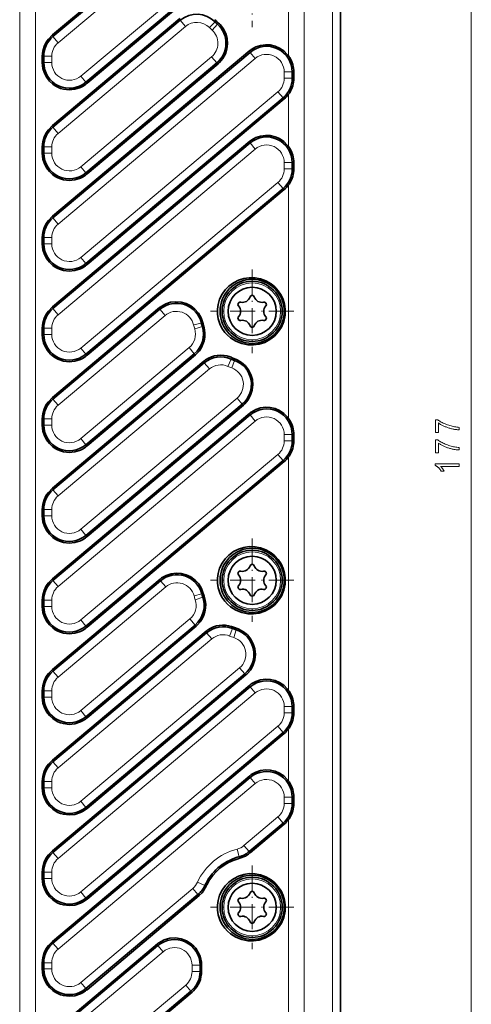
# Model space of a CAD drawing. Extents: x 5 to 415, y 5 to 296.
# Tile 41 of 58: x 269 to 325, y 107 to 229. Entities that reach past the tile are written whole.
import ezdxf

# ---------------------------------------------------------------- set-up
doc = ezdxf.new("R2010")
doc.units = 0
doc.linetypes.add('DASHDOT', pattern=[18.5, 12, -3, 0.5, -3])

msp = doc.modelspace()

# ---------------------------------------------------------------- linework, layer by layer
at = {"color": 7, "lineweight": 13}
for p, q in [((268.910583, 88.596985), (268.910583, 263.596985)), ((270.864258, 88.596985), (270.864258, 263.596985)), ((302.44458, 224.762924), (302.44458, 263.502502)), ((304.398224, 89.529411), (304.398224, 262.664551)), ((325.23996, 90.57132), (325.23996, 261.62265)), ((307.907593, 95.596985), (307.907593, 256.596985)), ((273.696472, 215.108673), (289.586365, 228.441864)), ((276.524719, 210.954834), (292.851685, 224.65477)), ((273.696472, 203.808685), (298.293457, 224.447998)), ((276.524719, 199.654846), (301.121704, 220.294159)), ((273.696472, 192.508682), (298.293457, 213.14801)), ((276.524719, 188.354843), (301.121704, 208.994171)), ((302.44458, 179.562927), (302.44458, 208.679245)), ((273.696472, 169.908676), (292.56665, 185.742661)), ((276.524719, 165.754837), (296.026306, 182.118622)), ((273.696472, 158.608673), (298.293457, 179.248001)), ((276.524719, 154.454834), (301.121704, 175.094162)), ((302.44458, 145.662933), (302.44458, 174.779251)), ((273.696472, 136.008682), (292.861389, 152.089951)), ((276.524719, 131.854843), (296.341309, 148.482925)), ((273.696472, 124.708679), (298.293457, 145.348007)), ((276.524719, 120.55484), (301.121704, 141.194168)), ((273.696472, 113.408676), (298.293457, 134.048004)), ((302.44458, 88.691475), (302.44458, 129.579254))]:
    msp.add_line(p, q, dxfattribs=at)
at = {"color": 7, "lineweight": 35}
for p, q in [((308.907593, 95.596985), (308.907593, 256.596985)), ((288.897095, 229.421661), (273.007233, 216.08847)), ((288.943542, 229.207916), (273.05368, 215.874725)), ((297.604218, 225.427795), (273.007233, 204.788467)), ((297.650665, 225.21405), (273.05368, 204.574722)), ((293.494446, 223.888733), (277.167511, 210.188797)), ((293.645874, 223.763062), (277.318909, 210.063126)), ((301.764526, 219.528122), (277.167511, 198.888794)), ((301.915894, 219.402451), (277.318909, 198.763123)), ((297.604218, 214.127792), (273.007233, 193.488464)), ((297.650665, 213.914047), (273.05368, 193.274719)), ((301.764526, 208.228119), (277.167511, 187.588791)), ((301.915894, 208.102448), (277.318909, 187.46312)), ((291.877441, 186.722443), (273.007233, 170.888474)), ((291.923889, 186.508698), (273.05368, 170.674728)), ((296.669128, 181.352585), (277.167511, 164.9888)), ((296.820496, 181.226898), (277.318909, 164.863129)), ((297.604218, 180.227798), (273.007233, 159.58847)), ((297.650665, 180.014053), (273.05368, 159.374725)), ((301.764526, 174.328125), (277.167511, 153.688797)), ((301.915894, 174.202454), (277.318909, 153.563126)), ((292.17215, 153.069748), (273.007233, 136.988464)), ((292.218597, 152.856003), (273.05368, 136.774719)), ((296.98407, 147.716873), (277.167511, 131.088806)), ((297.135498, 147.591202), (277.318909, 130.96312)), ((297.604218, 146.327789), (273.007233, 125.688469)), ((297.650665, 146.114044), (273.05368, 125.474731)), ((301.764526, 140.428131), (277.167511, 119.788795)), ((301.915894, 140.302444), (277.318909, 119.663124)), ((297.604218, 135.027802), (273.007233, 114.388474)), ((297.650665, 134.814056), (273.05368, 114.174728))]:
    msp.add_line(p, q, dxfattribs=at)
at = {"color": 7, "lineweight": 35, "ltscale": 0.427423}
for p, q in [((286.104248, 238.378159), (273.007233, 227.388474)), ((286.150665, 238.164413), (273.05368, 227.174728)), ((290.264526, 232.478485), (277.167511, 221.4888)), ((290.415924, 232.352814), (277.318909, 221.363129)), ((286.104248, 114.078156), (273.007233, 103.08847)), ((286.150665, 113.86441), (273.05368, 102.874725)), ((290.264526, 108.178482), (277.167511, 97.188797)), ((290.415924, 108.052811), (277.318909, 97.063126))]:
    msp.add_line(p, q, dxfattribs=at)
at = {"color": 7, "linetype": 'DASHDOT', "lineweight": 13, "ltscale": 0.26}
for p, q in [((297.907593, 238.766983), (297.907593, 228.366989)), ((297.907593, 198.126984), (297.907593, 187.72699)), ((297.907593, 164.598984), (297.907593, 154.19899)), ((297.907593, 123.831985), (297.907593, 113.431984))]:
    msp.add_line(p, q, dxfattribs=at)
at = {"color": 7, "lineweight": 13, "ltscale": 0.427423}
for p, q in [((273.696472, 226.408676), (286.793457, 237.398376)), ((276.524719, 222.254837), (289.621735, 233.244537)), ((273.696472, 102.108681), (286.793457, 113.098373)), ((276.524719, 97.954842), (289.621735, 108.944527))]:
    msp.add_line(p, q, dxfattribs=at)
at = {"color": 7, "lineweight": 13, "ltscale": 0.005468}
for p, q in [((288.897095, 229.421661), (288.943542, 229.207916)), ((273.007233, 227.388474), (273.05368, 227.174728)), ((297.604218, 225.427795), (297.650665, 225.21405)), ((273.007233, 216.08847), (273.05368, 215.874725)), ((297.604218, 214.127792), (297.650665, 213.914047)), ((273.007233, 204.788467), (273.05368, 204.574722)), ((273.007233, 193.488464), (273.05368, 193.274719)), ((286.357361, 193.390564), (286.403809, 193.176819)), ((291.877441, 186.722443), (291.923889, 186.508698)), ((273.007233, 182.188477), (273.05368, 181.974731)), ((297.604218, 180.227798), (297.650665, 180.014053)), ((273.007233, 170.888474), (273.05368, 170.674728)), ((273.007233, 159.58847), (273.05368, 159.374725)), ((286.434326, 159.55513), (286.480774, 159.341385)), ((292.17215, 153.069748), (292.218597, 152.856003)), ((273.007233, 148.288467), (273.05368, 148.074722)), ((297.604218, 146.327789), (297.650665, 146.114044)), ((273.007233, 136.988464), (273.05368, 136.774719)), ((297.604218, 135.027802), (297.650665, 134.814056)), ((273.007233, 125.688469), (273.05368, 125.474731)), ((273.007233, 114.388474), (273.05368, 114.174728)), ((286.104248, 114.078156), (286.150665, 113.86441))]:
    msp.add_line(p, q, dxfattribs=at)
at = {"color": 7, "lineweight": 13, "ltscale": 0.025001}
for p, q in [((289.586365, 228.441864), (288.943542, 229.207916)), ((301.121704, 208.994171), (301.764526, 208.228119))]:
    msp.add_line(p, q, dxfattribs=at)
at = {"color": 7, "lineweight": 13, "ltscale": 0.025}
for p, q in [((292.567047, 228.301208), (293.279114, 229.003311)), ((292.904968, 227.979156), (293.571991, 228.724213)), ((273.696472, 226.408676), (273.05368, 227.174728)), ((272.910583, 224.723389), (271.910583, 224.723389)), ((298.293457, 224.447998), (297.650665, 225.21405)), ((272.910583, 223.94014), (271.910583, 223.94014)), ((276.524719, 222.254837), (277.167511, 221.4888)), ((301.907593, 222.762711), (302.907593, 222.762711)), ((301.907593, 221.979462), (302.907593, 221.979462)), ((301.121704, 220.294159), (301.764526, 219.528122)), ((273.696472, 215.108673), (273.05368, 215.874725)), ((298.293457, 213.14801), (297.650665, 213.914047)), ((272.910583, 213.423386), (271.910583, 213.423386)), ((272.910583, 212.640137), (271.910583, 212.640137)), ((301.907593, 211.462708), (302.907593, 211.462708)), ((276.524719, 210.954834), (277.167511, 210.188797)), ((301.907593, 210.679459), (302.907593, 210.679459)), ((273.696472, 203.808685), (273.05368, 204.574722)), ((272.910583, 202.123383), (271.910583, 202.123383)), ((272.910583, 201.340134), (271.910583, 201.340134)), ((276.524719, 199.654846), (277.167511, 198.888794)), ((273.696472, 192.508682), (273.05368, 193.274719)), ((287.0466, 192.410767), (286.403809, 193.176819)), ((272.910583, 190.82338), (271.910583, 190.82338)), ((290.736328, 190.730804), (291.692505, 191.023636)), ((272.910583, 190.040146), (271.910583, 190.040146)), ((276.524719, 188.354843), (277.167511, 187.588791)), ((290.046936, 188.401306), (290.689697, 187.635254)), ((294.871399, 186.069031), (295.276245, 186.983429)), ((295.359619, 185.873062), (295.699341, 186.813599)), ((273.696472, 181.208679), (273.05368, 181.974731)), ((296.026306, 182.118622), (296.669128, 181.352585)), ((272.910583, 179.523392), (271.910583, 179.523392)), ((298.293457, 179.248001), (297.650665, 180.014053)), ((272.910583, 178.740143), (271.910583, 178.740143)), ((276.524719, 177.05484), (277.167511, 176.288803)), ((301.907593, 177.562714), (302.907593, 177.562714)), ((301.907593, 176.779465), (302.907593, 176.779465)), ((301.121704, 175.094162), (301.764526, 174.328125)), ((273.696472, 169.908676), (273.05368, 170.674728)), ((272.910583, 168.223389), (271.910583, 168.223389)), ((272.910583, 167.44014), (271.910583, 167.44014)), ((276.524719, 165.754837), (277.167511, 164.9888)), ((273.696472, 158.608673), (273.05368, 159.374725)), ((290.80957, 156.976608), (291.755981, 157.299591)), ((272.910583, 156.923386), (271.910583, 156.923386)), ((272.910583, 156.140137), (271.910583, 156.140137)), ((276.524719, 154.454834), (277.167511, 153.688797)), ((290.141602, 154.58075), (290.784393, 153.814713)), ((292.861389, 152.089951), (292.218597, 152.856003)), ((295.099304, 152.444611), (295.473724, 153.371857)), ((295.603149, 152.261795), (295.9104, 153.213425)), ((273.696472, 147.308685), (273.05368, 148.074722)), ((296.341309, 148.482925), (296.98407, 147.716873)), ((298.293457, 145.348007), (297.650665, 146.114044)), ((272.910583, 145.623383), (271.910583, 145.623383)), ((272.910583, 144.840134), (271.910583, 144.840134)), ((301.907593, 143.662704), (302.907593, 143.662704)), ((276.524719, 143.154846), (277.167511, 142.388794)), ((301.907593, 142.879456), (302.907593, 142.879456)), ((301.121704, 141.194168), (301.764526, 140.428131)), ((273.696472, 136.008682), (273.05368, 136.774719)), ((272.910583, 134.32338), (271.910583, 134.32338)), ((297.650665, 134.814056), (298.293457, 134.048004)), ((272.910583, 133.540131), (271.910583, 133.540131)), ((276.524719, 131.854843), (277.167511, 131.088806)), ((302.907593, 132.362701), (301.907593, 132.362701)), ((302.907593, 131.579468), (301.907593, 131.579468)), ((301.764526, 129.128128), (301.121704, 129.894165)), ((273.696472, 124.708679), (273.05368, 125.474731)), ((296.270691, 124.922501), (296.01886, 125.890266)), ((272.910583, 123.023384), (271.910583, 123.023384)), ((272.910583, 122.240143), (271.910583, 122.240143)), ((291.996887, 121.336365), (291.087555, 121.752426)), ((276.524719, 120.55484), (277.167511, 119.788795)), ((291.143921, 120.216408), (290.50116, 120.982452)), ((273.05368, 114.174728), (273.696472, 113.408676)), ((271.910583, 111.723381), (272.910583, 111.723381)), ((271.910583, 110.94014), (272.910583, 110.94014)), ((290.407593, 111.413071), (291.407593, 111.413071)), ((290.407593, 110.629829), (291.407593, 110.629829)), ((277.167511, 108.4888), (276.524719, 109.254845)), ((289.621735, 108.944527), (290.264526, 108.178482))]:
    msp.add_line(p, q, dxfattribs=at)
at = {"color": 7, "lineweight": 13, "ltscale": 0.004861}
msp.add_line((293.437073, 229.116623), (293.279083, 229.003296), dxfattribs=at)
at = {"color": 7, "lineweight": 13, "ltscale": 0.004901}
msp.add_line((293.725861, 228.845795), (293.572052, 228.724213), dxfattribs=at)
at = {"color": 7, "lineweight": 13, "ltscale": 0.004602}
for p, q in [((271.726501, 224.723389), (271.910583, 224.723389)), ((271.726501, 223.94014), (271.910583, 223.94014)), ((271.726501, 213.423386), (271.910583, 213.423386)), ((271.726501, 212.640137), (271.910583, 212.640137)), ((271.726501, 202.123383), (271.910583, 202.123383)), ((271.726501, 201.340134), (271.910583, 201.340134)), ((271.726501, 190.82338), (271.910583, 190.82338)), ((271.726501, 190.040146), (271.910583, 190.040146)), ((271.726501, 179.523376), (271.910583, 179.523376)), ((271.726501, 178.740143), (271.910583, 178.740143)), ((271.726501, 168.223389), (271.910583, 168.223389)), ((271.726501, 167.44014), (271.910583, 167.44014)), ((271.726501, 156.923386), (271.910583, 156.923386)), ((271.726501, 156.140137), (271.910583, 156.140137)), ((271.726501, 145.623383), (271.910583, 145.623383)), ((271.726501, 144.840134), (271.910583, 144.840134)), ((271.726501, 134.32338), (271.910583, 134.32338)), ((271.726501, 133.540131), (271.910583, 133.540131)), ((271.726501, 123.023384), (271.910583, 123.023384)), ((271.726501, 122.240143), (271.910583, 122.240143)), ((271.726501, 111.723381), (271.910583, 111.723381)), ((271.726501, 110.94014), (271.910583, 110.94014))]:
    msp.add_line(p, q, dxfattribs=at)
at = {"color": 7, "lineweight": 35, "ltscale": 0.019581}
for p, q in [((271.726501, 223.94014), (271.726501, 224.723389)), ((271.910583, 223.94014), (271.910583, 224.723389)), ((302.907593, 222.762711), (302.907593, 221.979462)), ((303.100739, 222.762711), (303.100739, 221.979462)), ((271.726501, 212.640137), (271.726501, 213.423386)), ((271.910583, 212.640137), (271.910583, 213.423386)), ((302.907593, 211.462708), (302.907593, 210.679474)), ((303.100739, 211.462708), (303.100739, 210.679474)), ((271.726501, 201.340134), (271.726501, 202.123383)), ((271.910583, 201.340134), (271.910583, 202.123383)), ((271.726501, 190.040146), (271.726501, 190.82338)), ((271.910583, 190.040146), (271.910583, 190.82338)), ((271.726501, 178.740143), (271.726501, 179.523376)), ((271.910583, 178.740143), (271.910583, 179.523376)), ((302.907593, 177.562714), (302.907593, 176.779465)), ((303.100739, 177.562714), (303.100739, 176.779465)), ((271.726501, 167.44014), (271.726501, 168.223389)), ((271.910583, 167.44014), (271.910583, 168.223389)), ((271.726501, 156.140137), (271.726501, 156.923386)), ((271.910583, 156.140137), (271.910583, 156.923386)), ((271.726501, 144.840134), (271.726501, 145.623383)), ((271.910583, 144.840134), (271.910583, 145.623383)), ((302.907593, 143.662704), (302.907593, 142.879456)), ((303.100739, 143.662704), (303.100739, 142.879456)), ((271.726501, 133.540131), (271.726501, 134.32338)), ((271.910583, 133.540131), (271.910583, 134.32338)), ((302.907593, 132.362701), (302.907593, 131.579468)), ((303.100739, 132.362701), (303.100739, 131.579468)), ((271.726501, 122.240143), (271.726501, 123.023384)), ((271.910583, 122.240143), (271.910583, 123.023384)), ((271.726501, 110.94014), (271.726501, 111.723381)), ((271.910583, 110.94014), (271.910583, 111.723381)), ((291.407593, 110.629829), (291.407593, 111.413071)), ((291.591705, 110.629829), (291.591705, 111.413071))]:
    msp.add_line(p, q, dxfattribs=at)
at = {"color": 7, "lineweight": 13, "ltscale": 0.019581}
for p, q in [((272.910583, 224.723389), (272.910583, 223.94014)), ((301.907593, 221.979462), (301.907593, 222.762711)), ((272.910583, 213.423386), (272.910583, 212.640137)), ((301.907593, 210.679474), (301.907593, 211.462708)), ((272.910583, 202.123383), (272.910583, 201.340134)), ((272.910583, 190.82338), (272.910583, 190.040146)), ((272.910583, 179.523376), (272.910583, 178.740143)), ((301.907593, 176.779465), (301.907593, 177.562714)), ((272.910583, 168.223389), (272.910583, 167.44014)), ((272.910583, 156.923386), (272.910583, 156.140137)), ((272.910583, 145.623383), (272.910583, 144.840134)), ((301.907593, 142.879456), (301.907593, 143.662704)), ((272.910583, 134.32338), (272.910583, 133.540131)), ((301.907593, 132.362701), (301.907593, 131.579468)), ((272.910583, 123.023384), (272.910583, 122.240143)), ((272.910583, 110.94014), (272.910583, 111.723381)), ((290.407593, 111.413071), (290.407593, 110.629829))]:
    msp.add_line(p, q, dxfattribs=at)
at = {"color": 7, "lineweight": 13, "ltscale": 0.024999}
for p, q in [((292.851685, 224.65477), (293.494446, 223.888733)), ((290.603333, 191.224792), (291.577209, 191.451752)), ((292.56665, 185.742661), (291.923889, 186.508698)), ((287.123535, 158.575348), (286.480774, 159.341385)), ((290.662842, 157.459091), (291.628784, 157.717743)), ((297.521729, 125.568024), (296.878967, 126.334061)), ((286.793457, 113.098373), (286.150696, 113.86441))]:
    msp.add_line(p, q, dxfattribs=at)
at = {"color": 7, "lineweight": 13, "ltscale": 0.004782}
for p, q in [((302.444519, 224.762939), (302.278076, 224.668655)), ((302.444519, 213.462936), (302.278076, 213.368652)), ((302.444519, 179.562943), (302.278076, 179.468658)), ((302.444519, 145.662933), (302.278076, 145.568665)), ((302.444519, 134.362946), (302.278076, 134.268661))]:
    msp.add_line(p, q, dxfattribs=at)
at = {"color": 7, "lineweight": 13, "ltscale": 0.00492}
for p, q in [((293.645874, 223.763062), (293.494446, 223.888733)), ((297.135498, 147.591202), (296.98407, 147.716873)), ((297.673157, 125.442345), (297.521729, 125.568024)), ((291.295349, 120.090729), (291.143921, 120.216408))]:
    msp.add_line(p, q, dxfattribs=at)
at = {"color": 7, "lineweight": 13, "ltscale": 0.004829}
for p, q in [((303.100739, 222.762711), (302.907593, 222.762711)), ((303.100739, 221.979462), (302.907593, 221.979462)), ((303.100739, 211.462708), (302.907593, 211.462708)), ((303.100739, 210.679474), (302.907593, 210.679474)), ((303.100739, 177.562714), (302.907593, 177.562714)), ((303.100739, 176.779465), (302.907593, 176.779465)), ((303.100739, 143.662704), (302.907593, 143.662704)), ((303.100739, 142.879456), (302.907593, 142.879456)), ((303.100739, 132.362701), (302.907593, 132.362701)), ((303.100739, 131.579468), (302.907593, 131.579468))]:
    msp.add_line(p, q, dxfattribs=at)
at = {"color": 7, "lineweight": 13, "ltscale": 0.004919}
for p, q in [((277.318909, 221.363129), (277.167511, 221.4888)), ((277.318909, 210.063126), (277.167511, 210.188797)), ((277.318909, 198.763123), (277.167511, 198.888794)), ((277.318909, 187.46312), (277.167511, 187.588791)), ((290.841095, 187.509583), (290.689697, 187.635254)), ((296.820496, 181.226898), (296.669128, 181.352585)), ((277.318909, 176.163116), (277.167511, 176.288803)), ((277.318909, 164.863129), (277.167511, 164.9888)), ((277.318909, 153.563126), (277.167511, 153.688797)), ((290.935791, 153.689041), (290.784393, 153.814713)), ((277.318909, 142.263123), (277.167511, 142.388794)), ((301.915894, 140.302444), (301.764526, 140.428131)), ((277.318909, 130.96312), (277.167511, 131.088806)), ((301.915894, 129.002441), (301.764526, 129.128128)), ((277.318909, 119.663124), (277.167511, 119.788795)), ((277.318909, 108.363121), (277.167511, 108.4888)), ((290.415924, 108.052811), (290.264526, 108.178482))]:
    msp.add_line(p, q, dxfattribs=at)
at = {"color": 7, "lineweight": 13, "ltscale": 0.004783}
for p, q in [((302.444611, 219.979263), (302.278137, 220.073563)), ((302.444611, 208.67926), (302.278137, 208.77356)), ((302.444611, 174.779266), (302.278137, 174.87355)), ((302.444611, 140.879272), (302.278137, 140.973557)), ((302.444611, 129.579269), (302.278137, 129.673553))]:
    msp.add_line(p, q, dxfattribs=at)
at = {"color": 7, "lineweight": 13, "ltscale": 0.162908}
for p, q in [((302.44458, 213.462921), (302.44458, 219.979248)), ((302.44458, 134.36293), (302.44458, 140.879242))]:
    msp.add_line(p, q, dxfattribs=at)
at = {"color": 7, "lineweight": 13, "ltscale": 0.004918}
for p, q in [((301.915894, 219.402451), (301.764526, 219.528122)), ((301.915894, 208.102448), (301.764526, 208.228119)), ((301.915894, 174.202454), (301.764526, 174.328125))]:
    msp.add_line(p, q, dxfattribs=at)
at = {"color": 7, "lineweight": 35, "ltscale": 0.435684}
for p, q in [((286.357361, 193.390564), (273.007233, 182.188477)), ((286.403809, 193.176819), (273.05368, 181.974731))]:
    msp.add_line(p, q, dxfattribs=at)
at = {"color": 7, "linetype": 'DASHDOT', "lineweight": 13, "ltscale": 0.260001}
for p, q in [((303.107605, 192.926987), (292.707581, 192.926987)), ((303.107605, 159.398987), (292.707581, 159.398987)), ((303.107605, 118.631989), (292.707581, 118.631989))]:
    msp.add_line(p, q, dxfattribs=at)
at = {"color": 7, "lineweight": 13, "ltscale": 0.435684}
msp.add_line((273.696472, 181.208679), (287.0466, 192.410767), dxfattribs=at)
at = {"color": 7, "lineweight": 13, "ltscale": 0.004628}
msp.add_line((291.758972, 191.486511), (291.577148, 191.451706), dxfattribs=at)
at = {"color": 7, "lineweight": 13, "ltscale": 0.004644}
msp.add_line((291.872711, 191.068558), (291.692474, 191.023575), dxfattribs=at)
at = {"color": 7, "lineweight": 13, "ltscale": 0.4413}
msp.add_line((276.524719, 177.05484), (290.046936, 188.401306), dxfattribs=at)
at = {"color": 7, "lineweight": 35, "ltscale": 0.441299}
for p, q in [((290.689697, 187.635254), (277.167511, 176.288803)), ((290.841095, 187.509583), (277.318909, 176.163116))]:
    msp.add_line(p, q, dxfattribs=at)
at = {"color": 7, "lineweight": 13, "ltscale": 0.005103}
msp.add_line((295.403442, 187.143005), (295.276215, 186.983398), dxfattribs=at)
at = {"color": 7, "lineweight": 13, "ltscale": 0.005156}
msp.add_line((295.81958, 186.981049), (295.69928, 186.813507), dxfattribs=at)
at = {"color": 7, "lineweight": 35, "ltscale": 0.438196}
for p, q in [((286.434326, 159.55513), (273.007233, 148.288467)), ((286.480774, 159.341385), (273.05368, 148.074722))]:
    msp.add_line(p, q, dxfattribs=at)
at = {"color": 7, "lineweight": 13, "ltscale": 0.438195}
msp.add_line((273.696472, 147.308685), (287.123535, 158.575348), dxfattribs=at)
at = {"color": 7, "lineweight": 13, "ltscale": 0.004636}
msp.add_line((291.809845, 157.757416), (291.628723, 157.717697), dxfattribs=at)
at = {"color": 7, "lineweight": 13, "ltscale": 0.004653}
msp.add_line((291.935303, 157.349243), (291.75592, 157.299545), dxfattribs=at)
at = {"color": 7, "lineweight": 13, "ltscale": 0.444389}
msp.add_line((276.524719, 143.154846), (290.141602, 154.58075), dxfattribs=at)
at = {"color": 7, "lineweight": 35, "ltscale": 0.444389}
for p, q in [((290.784393, 153.814713), (277.167511, 142.388794)), ((290.935791, 153.689041), (277.318909, 142.263123))]:
    msp.add_line(p, q, dxfattribs=at)
at = {"color": 7, "lineweight": 13, "ltscale": 0.005124}
msp.add_line((295.597656, 153.53511), (295.473755, 153.371841), dxfattribs=at)
at = {"color": 7, "lineweight": 13, "ltscale": 0.00518}
msp.add_line((296.027008, 153.384537), (295.910339, 153.213318), dxfattribs=at)
at = {"color": 7, "lineweight": 13, "ltscale": 0.138463}
msp.add_line((301.121704, 129.894165), (296.878967, 126.334061), dxfattribs=at)
at = {"color": 7, "lineweight": 35, "ltscale": 0.138464}
msp.add_line((301.764526, 129.128128), (297.521729, 125.568024), dxfattribs=at)
at = {"color": 7, "lineweight": 35, "ltscale": 0.138463}
msp.add_line((301.915894, 129.002441), (297.673157, 125.442345), dxfattribs=at)
at = {"color": 7, "lineweight": 35, "ltscale": 0.00567}
msp.add_line((296.052246, 124.861565), (296.270691, 124.922501), dxfattribs=at)
at = {"color": 7, "lineweight": 35, "ltscale": 0.00569}
msp.add_line((296.161041, 124.6866), (296.38092, 124.745392), dxfattribs=at)
at = {"color": 7, "lineweight": 13, "ltscale": 0.005219}
msp.add_line((296.38092, 124.745392), (296.27063, 124.922623), dxfattribs=at)
at = {"color": 7, "lineweight": 13, "ltscale": 0.456123}
msp.add_line((290.50116, 120.982452), (276.524719, 109.254845), dxfattribs=at)
at = {"color": 7, "lineweight": 13, "ltscale": 0.004687}
msp.add_line((292.172913, 121.271889), (291.996887, 121.33638), dxfattribs=at)
at = {"color": 7, "lineweight": 35, "ltscale": 0.456123}
for p, q in [((291.143921, 120.216408), (277.167511, 108.4888)), ((291.295349, 120.090729), (277.318909, 108.363121))]:
    msp.add_line(p, q, dxfattribs=at)
at = {"color": 7, "lineweight": 13, "ltscale": 0.004603}
for p, q in [((291.591705, 111.413071), (291.407593, 111.413071)), ((291.591705, 110.629829), (291.407593, 110.629829))]:
    msp.add_line(p, q, dxfattribs=at)
at = {"color": 7, "lineweight": 35}
for points in [[(271.726532, 224.723404), (271.785217, 225.345459), (271.957214, 225.942047), (272.231354, 226.492706), (272.491455, 226.862137), (273.007233, 227.388458)], [(277.119263, 221.203247), (276.812195, 221.000519), (276.486511, 220.83313), (275.796844, 220.610016), (275.077698, 220.539368), (274.359009, 220.623917), (274.005615, 220.725281), (273.663666, 220.865265), (273.341492, 221.040237), (273.03833, 221.250549), (272.617859, 221.638885), (272.265076, 222.09816), (271.992889, 222.616714), (271.812134, 223.179657), (271.748047, 223.55719), (271.726624, 223.940079)], [(271.726532, 213.423401), (271.785217, 214.045456), (271.957214, 214.642059), (272.231354, 215.192703), (272.491455, 215.562134), (273.007233, 216.088455)], [(277.119263, 209.903259), (276.812195, 209.700531), (276.486511, 209.533127), (275.796844, 209.309998), (275.077698, 209.23938), (274.359009, 209.323914), (274.005615, 209.425278), (273.663666, 209.565262), (273.341492, 209.740234), (273.03833, 209.950546), (272.617859, 210.338882), (272.265076, 210.798157), (271.992889, 211.316711), (271.812134, 211.879669), (271.748047, 212.257202), (271.726624, 212.640076)], [(271.726532, 202.123413), (271.785217, 202.745453), (271.957214, 203.342056), (272.231354, 203.8927), (272.491455, 204.262131), (273.007233, 204.788452)], [(277.119263, 198.603256), (276.812195, 198.400528), (276.486511, 198.233124), (275.796844, 198.01001), (275.077698, 197.939377), (274.359009, 198.023911), (274.005615, 198.125275), (273.663666, 198.265259), (273.341492, 198.440231), (273.03833, 198.650543), (272.617859, 199.038879), (272.265076, 199.498154), (271.992889, 200.016708), (271.812134, 200.579666), (271.748047, 200.957199), (271.726624, 201.340073)], [(301.560516, 190.964676), (301.856842, 191.67543), (302.019043, 192.434906), (302.038147, 193.214218), (301.95105, 193.823364), (301.776886, 194.410233), (301.521484, 194.961304), (301.168518, 195.496658), (300.743408, 195.967041), (300.25827, 196.36412), (299.62854, 196.728851), (298.951294, 196.978516), (298.244812, 197.109344), (297.526581, 197.119461), (296.854553, 197.018082), (296.201294, 196.809479), (295.582031, 196.495087), (295.013123, 196.077942), (294.545166, 195.603027), (294.15097, 195.050812)], [(286.539856, 193.526245), (287.119415, 193.848328), (287.740723, 194.048721), (288.385193, 194.12558), (289.031097, 194.077652), (289.657837, 193.906357), (290.243591, 193.616074), (290.766907, 193.214478), (291.206329, 192.713654), (291.542664, 192.13031), (291.758972, 191.486511)], [(294.150879, 195.050751), (293.849487, 194.439957), (293.649902, 193.779358), (293.568237, 193.184998), (293.574524, 192.583771), (293.668457, 191.991669), (293.862091, 191.382553), (294.1427, 190.817001), (294.498749, 190.307022), (294.828735, 189.945801), (295.192932, 189.628311), (295.870728, 189.196625), (296.60437, 188.902252), (297.37027, 188.748398), (298.088684, 188.732101), (298.799133, 188.836716), (299.484131, 189.060638), (300.125641, 189.400589), (300.684082, 189.831573), (301.168152, 190.356842), (301.560516, 190.964676)], [(271.726532, 190.82341), (271.785217, 191.445465), (271.957214, 192.042053), (272.231354, 192.592712), (272.491455, 192.962128), (273.007233, 193.488449)], [(277.119263, 187.303253), (276.812225, 187.100525), (276.486511, 186.933121), (275.796295, 186.709839), (275.076843, 186.639404), (274.358215, 186.724091), (273.669617, 186.962418), (273.185303, 187.242447), (272.749329, 187.602875), (272.375458, 188.036301), (272.076782, 188.532303), (271.884583, 189.012314), (271.766418, 189.519333), (271.726624, 190.040054)], [(296.050293, 186.882492), (296.589844, 186.563644), (297.065613, 186.146362), (297.46402, 185.634918), (297.760376, 185.051666), (297.940796, 184.417313), (297.995911, 183.751907), (297.920654, 183.088837), (297.719116, 182.455795), (297.403229, 181.880615), (297.008728, 181.402679)], [(271.726532, 179.523407), (271.785217, 180.145462), (271.957214, 180.74205), (272.231354, 181.292709), (272.491455, 181.66214), (273.007233, 182.188446)], [(277.119263, 176.00325), (276.812195, 175.800522), (276.486511, 175.633118), (275.796844, 175.410004), (275.077698, 175.339371), (274.359009, 175.42392), (274.005615, 175.525269), (273.663666, 175.665253), (273.341492, 175.84024), (273.03833, 176.050552), (272.617859, 176.438873), (272.265076, 176.898163), (271.992889, 177.416718), (271.812134, 177.97966), (271.748047, 178.357193), (271.726624, 178.740082)], [(271.726532, 168.223404), (271.785217, 168.845459), (271.957214, 169.442047), (272.231354, 169.992706), (272.491455, 170.362137), (273.007233, 170.888458)], [(277.119263, 164.703247), (276.812195, 164.500519), (276.486511, 164.33313), (275.796844, 164.110001), (275.077698, 164.039383), (274.359009, 164.123917), (274.005615, 164.225281), (273.663666, 164.365265), (273.341492, 164.540237), (273.03833, 164.750549), (272.617859, 165.138885), (272.265076, 165.59816), (271.992889, 166.116714), (271.812134, 166.679657), (271.748047, 167.057205), (271.726624, 167.440079)], [(301.560516, 157.436676), (301.856842, 158.14743), (302.019043, 158.906921), (302.038147, 159.686218), (301.95105, 160.295364), (301.776886, 160.882233), (301.521484, 161.433304), (301.168518, 161.968658), (300.743408, 162.439041), (300.25827, 162.836121), (299.62854, 163.200851), (298.951294, 163.4505), (298.244812, 163.581345), (297.526581, 163.591461), (296.854553, 163.490082), (296.201294, 163.281479), (295.582031, 162.967087), (295.013123, 162.549942), (294.545166, 162.075027), (294.15097, 161.522812)], [(294.150879, 161.522751), (293.849487, 160.911957), (293.649902, 160.251343), (293.568237, 159.656998), (293.574524, 159.055786), (293.668457, 158.463669), (293.862091, 157.854553), (294.1427, 157.289001), (294.498749, 156.779022), (294.828735, 156.417786), (295.192932, 156.100311), (295.870728, 155.668625), (296.60437, 155.374252), (297.37027, 155.220398), (298.088684, 155.204102), (298.799133, 155.308716), (299.484131, 155.532639), (300.125641, 155.872589), (300.684082, 156.303574), (301.168152, 156.828857), (301.560516, 157.436676)], [(271.726532, 156.923401), (271.785217, 157.545456), (271.957214, 158.142059), (272.231354, 158.692703), (272.491455, 159.062134), (273.007233, 159.588455)], [(286.61734, 159.691177), (287.187286, 160.008942), (287.797607, 160.208862), (288.430786, 160.289291), (289.066589, 160.249069), (289.684937, 160.089478), (290.267578, 159.812988), (290.79126, 159.4272), (291.235657, 158.943054), (291.579346, 158.38089), (291.809845, 157.757416)], [(277.119263, 153.403259), (276.812195, 153.200531), (276.486511, 153.033127), (275.796844, 152.810013), (275.077698, 152.73938), (274.359009, 152.823914), (274.005615, 152.925278), (273.663666, 153.065262), (273.341492, 153.240234), (273.03833, 153.450546), (272.617859, 153.838882), (272.265076, 154.298157), (271.992889, 154.816711), (271.812134, 155.379669), (271.748047, 155.757202), (271.726624, 156.140076)], [(296.260498, 153.294052), (296.819122, 152.987976), (297.31488, 152.578278), (297.733337, 152.069153), (298.048157, 151.483078), (298.244324, 150.841431), (298.311279, 150.164734), (298.242981, 149.488327), (298.043213, 148.841568), (297.724243, 148.25383), (297.32373, 147.766968)], [(271.726532, 145.623413), (271.785217, 146.245453), (271.957214, 146.842056), (272.231354, 147.3927), (272.491455, 147.762131), (273.007233, 148.288452)], [(277.119263, 142.103256), (276.812195, 141.900528), (276.486511, 141.733124), (275.796844, 141.51001), (275.077698, 141.439377), (274.359009, 141.523926), (274.005615, 141.625275), (273.663666, 141.765259), (273.341492, 141.940231), (273.03833, 142.150543), (272.617859, 142.538879), (272.265076, 142.998154), (271.992889, 143.516724), (271.812134, 144.079666), (271.748047, 144.457199), (271.726624, 144.840073)], [(271.726532, 134.32341), (271.785217, 134.945465), (271.957214, 135.542053), (272.231354, 136.092712), (272.491455, 136.462128), (273.007233, 136.988449)], [(277.119263, 130.803253), (276.812195, 130.600525), (276.486511, 130.433121), (275.796844, 130.210007), (275.077698, 130.139374), (274.359009, 130.223923), (274.005615, 130.325272), (273.663666, 130.465256), (273.341492, 130.640228), (273.03833, 130.850555), (272.617859, 131.238876), (272.265076, 131.698151), (271.992889, 132.216705), (271.812134, 132.779663), (271.748047, 133.157196), (271.726624, 133.54007)], [(271.726532, 123.023407), (271.785217, 123.645462), (271.957214, 124.24205), (272.231354, 124.792709), (272.491455, 125.162132), (273.007233, 125.688446)], [(297.673096, 125.442398), (297.437012, 125.258484), (297.060364, 125.02037), (296.380859, 124.74543)], [(301.560516, 116.669678), (301.856842, 117.380424), (302.019043, 118.139915), (302.038147, 118.91922), (301.95105, 119.528366), (301.776886, 120.115234), (301.521484, 120.666306), (301.168518, 121.20166), (300.743408, 121.672043), (300.25827, 122.069122), (299.62854, 122.433846), (298.951294, 122.68351), (298.244812, 122.814346), (297.526581, 122.824455), (296.854553, 122.723076), (296.201294, 122.514473), (295.582031, 122.200089), (295.013123, 121.782944), (294.545166, 121.308029), (294.15097, 120.755814)], [(277.119263, 119.50325), (276.812195, 119.300522), (276.486511, 119.133118), (275.796844, 118.910004), (275.077698, 118.839378), (274.359009, 118.92392), (274.005615, 119.025269), (273.663666, 119.165253), (273.341492, 119.340233), (273.03833, 119.550545), (272.617859, 119.938881), (272.265076, 120.398163), (271.992889, 120.916718), (271.812134, 121.47966), (271.748047, 121.857201), (271.726624, 122.240074)], [(292.172913, 121.271889), (291.88147, 120.74826), (291.658142, 120.452682), (291.29538, 120.090698)], [(294.150879, 120.755753), (293.849487, 120.144958), (293.649902, 119.484344), (293.568237, 118.889999), (293.574524, 118.28878), (293.668457, 117.696671), (293.862091, 117.087547), (294.1427, 116.522003), (294.498749, 116.012024), (294.828735, 115.650795), (295.192932, 115.333313), (295.870728, 114.901619), (296.60437, 114.607254), (297.37027, 114.4534), (298.088684, 114.437103), (298.799133, 114.54171), (299.484131, 114.76564), (300.125641, 115.105591), (300.684082, 115.536568), (301.168152, 116.061852), (301.560516, 116.669678)], [(271.726532, 111.723404), (271.785217, 112.345459), (271.957214, 112.942055), (272.231354, 113.492706), (272.491455, 113.862137), (273.007233, 114.388451)], [(286.285034, 114.212677), (286.931885, 114.563522), (287.627869, 114.76387), (288.346527, 114.811096), (289.058472, 114.704636), (289.736298, 114.447128), (290.054993, 114.262466), (290.35321, 114.043015), (290.623047, 113.795029), (290.865906, 113.517685), (291.147461, 113.097527), (291.365051, 112.636902), (291.512207, 112.145996), (291.571716, 111.781906), (291.591705, 111.413033)], [(277.119263, 108.203255), (276.812195, 108.000526), (276.486511, 107.833122), (275.796844, 107.610008), (275.077698, 107.539375), (274.359009, 107.623917), (274.005615, 107.725273), (273.663666, 107.865257), (273.341492, 108.04023), (273.03833, 108.250549), (272.617859, 108.638878), (272.265076, 109.09816), (271.992889, 109.616714), (271.812134, 110.179665), (271.748047, 110.557198), (271.726624, 110.940071)]]:
    msp.add_lwpolyline(points, dxfattribs=at)
at = {"color": 7, "lineweight": 13}
for points in [[(321.132874, 177.809402), (320.778839, 177.809402), (320.778839, 179.401489), (321.065338, 179.401489), (321.160645, 179.331131), (321.261505, 179.262497), (321.367981, 179.195587), (321.480011, 179.130386), (321.597656, 179.06691), (321.720886, 179.005142), (321.84967, 178.945099), (321.98407, 178.88678), (322.124084, 178.83017), (322.269653, 178.775299), (322.417847, 178.723557), (322.565826, 178.676407), (322.713501, 178.63385), (322.860962, 178.595871), (323.008118, 178.562469), (323.155029, 178.533661), (323.301636, 178.50943), (323.448029, 178.489777), (323.594116, 178.474716), (323.73996, 178.464249), (323.73996, 178.153198), (323.663391, 178.155487), (323.584351, 178.159943), (323.502808, 178.16655), (323.418762, 178.175293), (323.332214, 178.186188), (323.243164, 178.199234), (323.151642, 178.214432), (323.057617, 178.231781), (322.96109, 178.251266), (322.862061, 178.272903), (322.762268, 178.296463), (322.663391, 178.321732), (322.565491, 178.348694), (322.468506, 178.37735), (322.372467, 178.407715), (322.277374, 178.439774), (322.183228, 178.473526), (322.089996, 178.508972), (321.997742, 178.546127), (321.906403, 178.584976), (321.816895, 178.624985), (321.730103, 178.665604), (321.645996, 178.706848), (321.564575, 178.748688), (321.48587, 178.791153), (321.409851, 178.834229), (321.336548, 178.877914), (321.265961, 178.922226), (321.198059, 178.967148), (321.132874, 179.01268)], [(321.132874, 175.298492), (320.778839, 175.298492), (320.778839, 176.890579), (321.065338, 176.890579), (321.160645, 176.820221), (321.261505, 176.751587), (321.367981, 176.684662), (321.480011, 176.619461), (321.597656, 176.555984), (321.720886, 176.494232), (321.84967, 176.434189), (321.98407, 176.37587), (322.124084, 176.31926), (322.269653, 176.264374), (322.417847, 176.212646), (322.565826, 176.165497), (322.713501, 176.12294), (322.860962, 176.084946), (323.008118, 176.051559), (323.155029, 176.022736), (323.301636, 175.99852), (323.448029, 175.978867), (323.594116, 175.963806), (323.73996, 175.953323), (323.73996, 175.642273), (323.663391, 175.644577), (323.584351, 175.649033), (323.502808, 175.655624), (323.418762, 175.664383), (323.332214, 175.675278), (323.243164, 175.688324), (323.151642, 175.703522), (323.057617, 175.720856), (322.96109, 175.740356), (322.862061, 175.761993), (322.762268, 175.785553), (322.663391, 175.810822), (322.565491, 175.837784), (322.468506, 175.86644), (322.372467, 175.896805), (322.277374, 175.928848), (322.183228, 175.962616), (322.089996, 175.998062), (321.997742, 176.035217), (321.906403, 176.074066), (321.816895, 176.114075), (321.730103, 176.154694), (321.645996, 176.195923), (321.564575, 176.237778), (321.48587, 176.280243), (321.409851, 176.323318), (321.336548, 176.367004), (321.265961, 176.411316), (321.198059, 176.456223), (321.132874, 176.501755)], [(323.73996, 173.904892), (323.73996, 173.602036), (321.392761, 173.602036), (321.417358, 173.580444), (321.442078, 173.557419), (321.466888, 173.532974), (321.491821, 173.50708), (321.516815, 173.479767), (321.541931, 173.451004), (321.567139, 173.420822), (321.592468, 173.389206), (321.61792, 173.356155), (321.643433, 173.321686), (321.668396, 173.286774), (321.692108, 173.252426), (321.714539, 173.218658), (321.735779, 173.185471), (321.755737, 173.152847), (321.774445, 173.120804), (321.791931, 173.089325), (321.808136, 173.058426), (321.82312, 173.028107), (321.836823, 172.998352), (321.480774, 172.998352), (321.451477, 173.047699), (321.420898, 173.095886), (321.389099, 173.142899), (321.356018, 173.188751), (321.321655, 173.233429), (321.286011, 173.276947), (321.249115, 173.31929), (321.210938, 173.360474), (321.171509, 173.400497), (321.130798, 173.439346), (321.0896, 173.476471), (321.048553, 173.511337), (321.007751, 173.54393), (320.967102, 173.574249), (320.926697, 173.602295), (320.886475, 173.628067), (320.846497, 173.651566), (320.806671, 173.672791), (320.76709, 173.691757), (320.727661, 173.70845), (320.727661, 173.904892)]]:
    msp.add_lwpolyline(points, close=True, dxfattribs=at)
at = {"color": 7, "lineweight": 35}
for centre, radius in [((297.907593, 192.926987), 4), ((297.907593, 192.926987), 3.75), ((297.907593, 192.926987), 3), ((297.907593, 159.398987), 4), ((297.907593, 159.398987), 3.75), ((297.907593, 159.398987), 3), ((297.907593, 118.631989), 4), ((297.907593, 118.631989), 3.75), ((297.907593, 118.631989), 3)]:
    msp.add_circle(centre, radius, dxfattribs=at)
at = {"color": 7, "lineweight": 13}
for centre in [(297.907593, 192.926987), (297.907593, 159.398987), (297.907593, 118.631989)]:
    msp.add_circle(centre, 3.55, dxfattribs=at)
at = {"color": 7, "lineweight": 35}
for centre, radius, start, end in [((291.000488, 226.756577), 3.2, 44.59606, 129.999701), ((290.718842, 226.491241), 3.77905, 44.004436, 47.82089), ((297.907593, 233.566986), 6.5, 224.596062, 228.162787), ((297.845581, 233.535324), 6.241944, 225.066184, 228.700323), ((291.437531, 226.340073), 3.2, 310, 48.162621), ((291.659729, 226.589828), 3.059157, 42.722369, 47.514583), ((291.40802, 226.340088), 3.413779, 315.25528, 42.93545), ((275.110596, 224.723389), 3.2, 130.000001, 180.000005), ((299.707581, 222.762711), 3.2, 0, 129.999974), ((299.707092, 222.789932), 3.373558, 39.973057, 124.464037), ((299.220337, 223.440567), 2.561652, 123.722757, 129.118593), ((299.683167, 222.763824), 3.409097, 35.901605, 40.050925), ((299.695892, 222.747391), 3.408462, 32.068872, 36.251635), ((275.110596, 223.94014), 3.2, 180.000528, 310.000345), ((291.752747, 225.974152), 2.910981, 310.570717, 315.594044), ((299.722961, 222.761826), 3.377764, 0.014196, 32.105574), ((274.821686, 224.271378), 3.833078, 306.827787, 310.651023), ((299.707581, 221.979462), 3.2, 310, 0), ((299.72287, 221.980408), 3.377879, 327.896957, 359.984141), ((299.833435, 221.837601), 3.204571, 310.535388, 324.561038), ((299.695099, 221.995239), 3.409374, 323.749946, 327.933724), ((275.110596, 213.423386), 3.2, 130.000001, 180.000005), ((299.707092, 211.489929), 3.373558, 39.973057, 124.464037), ((299.220337, 212.140564), 2.561652, 123.722757, 129.118593), ((299.707581, 211.462708), 3.2, 0, 129.999974), ((299.683167, 211.463821), 3.409097, 35.901605, 40.050925), ((275.110596, 212.640137), 3.2, 180.000528, 310.000345), ((299.7341, 211.473816), 3.362018, 32.033201, 36.273933), ((299.722961, 211.461823), 3.377764, 0.014196, 32.105574), ((274.821686, 212.971375), 3.833078, 306.827787, 310.651023), ((299.707581, 210.679474), 3.2, 310, 0), ((299.722839, 210.68042), 3.377907, 327.897144, 359.984039), ((299.833435, 210.537598), 3.204561, 310.535333, 324.56102), ((299.81543, 210.6138), 3.264167, 323.653309, 328.024049), ((275.110596, 202.123383), 3.2, 130.000001, 179.999995), ((275.110596, 201.340134), 3.2, 180.000528, 310.000345), ((274.821686, 201.671387), 3.833078, 306.827787, 310.651023), ((296.41803, 193.786987), 0.28, 77.788055, 222.211944), ((296.688782, 195.038025), 1, 257.788056, 342.211944), ((297.907593, 194.646988), 0.28, 17.788056, 162.211938), ((299.126404, 195.038025), 1, 197.788062, 282.211945), ((299.397156, 193.786987), 0.28, 317.788055, 102.211944), ((275.110596, 190.82338), 3.2, 130.000001, 180.000005), ((287.92804, 191.46225), 2.487237, 123.923606, 129.164027), ((288.460724, 190.725479), 3.2, 13.117786, 130.000056), ((295.469971, 192.926987), 1, 317.788055, 42.211945), ((300.345215, 192.926987), 1, 137.788056, 222.211944), ((297.878723, 192.927597), 6.287064, 193.25074, 197.198275), ((296.41803, 192.066986), 0.28, 137.788056, 282.211945), ((296.688782, 190.815948), 1, 17.788056, 102.211944), ((299.126404, 190.815948), 1, 77.788055, 162.211938), ((299.397156, 192.066986), 0.28, 257.788056, 42.211945), ((288.632782, 190.086594), 3.2, 310, 17.026104), ((288.604126, 190.086304), 3.412861, 314.841713, 16.726351), ((297.907593, 192.926987), 6.5, 193.118152, 197.027056), ((297.907593, 191.206985), 0.28, 197.788062, 342.211944), ((275.110596, 190.040146), 3.2, 180.000528, 310.000341), ((274.827515, 190.364166), 3.823797, 306.822729, 310.655244), ((288.871521, 189.801697), 3.022278, 310.673911, 315.051936), ((293.495789, 184.739304), 2.559874, 123.025845, 129.215827), ((293.980774, 184.057358), 3.2, 66.119851, 130.000261), ((293.980103, 184.086823), 3.371432, 69.660416, 123.883021), ((293.690247, 183.400818), 4.115643, 65.401322, 69.196455), ((297.907593, 192.926987), 6.5, 246.119846, 250.139426), ((297.851013, 192.837219), 6.198215, 246.740089, 250.86816), ((294.612183, 183.803925), 3.2, 310, 70.139909), ((294.763367, 184.192307), 2.982106, 64.43468, 69.256178), ((275.110596, 179.523376), 3.2, 130.000001, 179.999995), ((294.876404, 183.493912), 2.986636, 310.616175, 315.5578), ((299.707581, 177.562714), 3.2, 0, 129.999974), ((299.707092, 177.589935), 3.373558, 39.973057, 124.464037), ((299.220337, 178.24057), 2.561652, 123.722757, 129.118593), ((299.683167, 177.563828), 3.409097, 35.901605, 40.050925), ((299.7341, 177.573822), 3.362018, 32.033201, 36.273933), ((299.722961, 177.561829), 3.377764, 0.014196, 32.105574), ((275.110596, 178.740143), 3.2, 180.000528, 310.000345), ((299.707581, 176.779465), 3.2, 310, 0), ((299.722839, 176.780411), 3.377907, 327.897144, 359.984039), ((274.821686, 179.071381), 3.833078, 306.827787, 310.651023), ((299.833435, 176.637589), 3.204561, 310.535333, 324.56102), ((299.81543, 176.713806), 3.264167, 323.653309, 328.024049), ((275.110596, 168.223389), 3.2, 130.000001, 179.999995), ((275.110596, 167.44014), 3.2, 180.000528, 310.000345), ((274.821686, 167.771378), 3.833078, 306.827787, 310.651023), ((296.688782, 161.510025), 1, 257.788056, 342.211944), ((297.907593, 161.118988), 0.28, 17.788056, 162.211938), ((299.126404, 161.510025), 1, 197.788062, 282.211945), ((288.011536, 157.617966), 2.498256, 123.920313, 129.151979), ((288.537689, 156.890045), 3.2, 14.989764, 130.00007), ((296.41803, 160.258987), 0.28, 77.788055, 222.211944), ((295.469971, 159.398987), 1, 317.788055, 42.211945), ((299.397156, 160.258987), 0.28, 317.788055, 102.211944), ((300.345215, 159.398987), 1, 137.788056, 222.211944), ((275.110596, 156.923386), 3.2, 130.000001, 179.999995), ((296.41803, 158.538986), 0.28, 137.788056, 282.211945), ((299.397156, 158.538986), 0.28, 257.788056, 42.211945), ((288.727478, 156.266052), 3.2, 310, 18.842573), ((288.698547, 156.265854), 3.413145, 314.856951, 18.506152), ((297.907593, 159.398987), 6.5, 194.990157, 198.843408), ((297.879639, 159.399857), 6.288032, 195.141254, 199.032249), ((296.688782, 157.287949), 1, 17.788056, 102.211944), ((297.907593, 157.678986), 0.28, 197.788062, 342.211944), ((299.126404, 157.287949), 1, 77.788055, 162.211938), ((275.110596, 156.140137), 3.2, 180.000528, 310.000345), ((274.821686, 156.471375), 3.833078, 306.827787, 310.651023), ((288.956848, 155.991776), 3.036441, 310.677705, 315.049787), ((294.275513, 150.404663), 3.2, 68.010181, 130.000234), ((294.27478, 150.434204), 3.371349, 71.571578, 123.833529), ((294.029602, 149.796829), 4.053744, 67.243745, 71.131523), ((297.845703, 159.282822), 6.171953, 248.638595, 252.862657), ((293.794556, 151.081604), 2.566329, 122.975425, 129.215704), ((297.907593, 159.398987), 6.5, 248.010176, 252.105783), ((294.927185, 150.168213), 3.2, 310, 72.1063), ((295.069244, 150.570129), 2.972954, 66.378907, 71.206054), ((275.110596, 145.623383), 3.2, 130.000001, 179.999995), ((295.188354, 149.861588), 2.99114, 310.617681, 315.551837), ((299.220337, 144.340561), 2.561652, 123.722757, 129.118593), ((299.707581, 143.662704), 3.2, 0, 129.999974), ((299.707092, 143.689941), 3.373558, 39.973057, 124.464037), ((275.110596, 144.840134), 3.2, 180.000528, 310.000345), ((299.683167, 143.663818), 3.409097, 35.901605, 40.050925), ((299.7341, 143.673828), 3.362018, 32.033201, 36.273933), ((299.722961, 143.661835), 3.377764, 0.014196, 32.105574), ((299.707581, 142.879456), 3.2, 310, 360), ((299.722839, 142.880417), 3.377907, 327.897144, 359.984039), ((274.821686, 145.171387), 3.833078, 306.827787, 310.651023), ((299.833435, 142.737595), 3.204561, 310.535333, 324.56102), ((299.81543, 142.813797), 3.264167, 323.653309, 328.024049), ((275.110596, 134.32338), 3.2, 130.000001, 179.999995), ((299.221069, 133.039581), 2.562879, 123.724205, 129.117459), ((299.707581, 132.362701), 3.2, 0, 129.999974), ((299.707092, 132.389923), 3.373561, 39.973098, 124.46401), ((299.686371, 132.36647), 3.404935, 35.897272, 40.051659), ((299.7341, 132.37381), 3.362018, 32.033201, 36.273933), ((299.722961, 132.361832), 3.377764, 0.014196, 32.105574), ((275.110596, 133.540131), 3.2, 180.000528, 310.000345), ((299.707581, 131.579468), 3.2, 310, 360), ((299.722839, 131.580414), 3.377907, 327.897144, 359.984039), ((274.821686, 133.871384), 3.833078, 306.827787, 310.651023), ((299.833435, 131.437592), 3.204561, 310.535333, 324.56102), ((299.81543, 131.513794), 3.264167, 323.653309, 328.024049), ((275.110596, 123.023384), 3.2, 130.000001, 180.000005), ((295.464844, 128.019363), 3.2, 284.585976, 310), ((297.907593, 118.631989), 6.5, 106.585211, 155.413947), ((297.901001, 118.6175), 6.313461, 105.997146, 152.942525), ((275.110596, 122.240143), 3.2, 180.000528, 310.000345), ((289.087036, 122.667755), 3.2, 310, 335.414025), ((297.310608, 118.907722), 5.655528, 152.840236, 155.290156), ((296.688782, 120.743019), 1, 257.788056, 342.211944), ((297.907593, 120.35199), 0.28, 17.788056, 162.211938), ((299.126404, 120.743019), 1, 197.788062, 282.211945), ((274.821686, 122.571381), 3.833078, 306.827787, 310.651023), ((296.41803, 119.491989), 0.28, 77.788055, 222.211944), ((295.469971, 118.631989), 1, 317.788055, 42.211945), ((299.397156, 119.491989), 0.28, 317.788055, 102.211944), ((300.345215, 118.631989), 1, 137.788056, 222.211944), ((296.41803, 117.771988), 0.28, 137.788056, 282.211945), ((299.397156, 117.771988), 0.28, 257.788056, 42.211945), ((296.688782, 116.52095), 1, 17.788056, 102.211944), ((297.907593, 116.911987), 0.28, 197.788062, 342.211944), ((299.126404, 116.52095), 1, 77.788055, 162.211938), ((275.110596, 111.723381), 3.2, 130.000001, 180.000005), ((287.695557, 112.121857), 2.521998, 124.004885, 129.124248), ((288.207581, 111.413071), 3.2, 359.998954, 130.000124), ((275.110596, 110.94014), 3.2, 180.000528, 310.000345), ((288.207581, 110.629829), 3.2, 310, 0.000062), ((288.182617, 110.627907), 3.408975, 314.760754, 0.032139), ((274.821686, 111.271385), 3.833078, 306.827787, 310.651023), ((288.449799, 110.340027), 3.016323, 310.682885, 315.007389)]:
    msp.add_arc(centre, radius, start, end, dxfattribs=at)
at = {"color": 7, "lineweight": 13}
for centre, radius, start, end in [((291.000488, 226.756577), 2.2, 44.59606, 130.000001), ((297.907593, 233.566986), 7.5, 224.596062, 228.162787), ((291.437531, 226.340073), 2.2, 310, 48.162785), ((275.110596, 224.723389), 2.2, 130.000001, 179.999978), ((299.707581, 222.762711), 2.2, 360, 129.999988), ((275.110596, 223.94014), 2.2, 180.000005, 309.999993), ((299.707581, 221.979462), 2.2, 310, 359.999975), ((275.110596, 213.423386), 2.2, 130.000001, 179.999978), ((299.707581, 211.462708), 2.2, 360, 129.999988), ((275.110596, 212.640137), 2.2, 180.000005, 309.999993), ((299.707581, 210.679474), 2.2, 310, 359.999975), ((275.110596, 202.123383), 2.2, 130.000001, 179.999978), ((275.110596, 201.340134), 2.2, 180.000005, 309.999993), ((288.460724, 190.725479), 2.2, 13.118159, 129.999988), ((275.110596, 190.82338), 2.2, 130.000001, 179.999978), ((288.632782, 190.086594), 2.2, 310, 17.02705), ((297.907593, 192.926987), 7.5, 193.118152, 197.027056), ((275.110596, 190.040146), 2.2, 180.000005, 309.999993), ((293.980774, 184.057358), 2.2, 66.119851, 129.999974), ((297.907593, 192.926987), 7.5, 246.119846, 250.139426), ((294.612183, 183.803925), 2.2, 310, 70.139417), ((275.110596, 179.523376), 2.2, 130.000001, 179.999978), ((299.707581, 177.562714), 2.2, 360, 129.999988), ((275.110596, 178.740143), 2.2, 180.000005, 309.999993), ((299.707581, 176.779465), 2.2, 310, 359.999975), ((275.110596, 168.223389), 2.2, 130.000001, 179.999978), ((275.110596, 167.44014), 2.2, 180.000005, 309.999993), ((275.110596, 156.923386), 2.2, 130.000001, 179.999978), ((288.537689, 156.890045), 2.2, 14.990163, 129.999988), ((297.907593, 159.398987), 7.5, 194.990157, 198.843408), ((275.110596, 156.140137), 2.2, 180.000005, 309.999993), ((288.727478, 156.266052), 2.2, 310, 18.843399), ((294.275513, 150.404663), 2.2, 68.010181, 129.999974), ((297.907593, 159.398987), 7.5, 248.010176, 252.105783), ((294.927185, 150.168213), 2.2, 310, 72.105774), ((275.110596, 145.623383), 2.2, 130.000001, 179.999978), ((275.110596, 144.840134), 2.2, 180.000005, 309.999993), ((299.707581, 143.662704), 2.2, 360, 129.999988), ((299.707581, 142.879456), 2.2, 310, 359.999975), ((275.110596, 134.32338), 2.2, 130.000001, 179.999978), ((299.707581, 132.362701), 2.2, 0.000008, 130.000001), ((275.110596, 133.540131), 2.2, 180.000005, 309.999993), ((299.707581, 131.579468), 2.2, 310.000027, 360), ((297.907593, 118.631989), 7.5, 104.585974, 155.414029), ((295.464844, 128.019363), 2.2, 284.585989, 310), ((275.110596, 123.023384), 2.2, 130.000001, 179.999978), ((275.110596, 122.240143), 2.2, 180.000005, 309.999993), ((289.087036, 122.667755), 2.2, 310.00001, 335.414025), ((275.110596, 111.723381), 2.2, 130.000029, 180.000005), ((288.207581, 111.413071), 2.2, 360, 129.999988), ((275.110596, 110.94014), 2.2, 180.000009, 310), ((288.207581, 110.629829), 2.2, 310, 359.999975)]:
    msp.add_arc(centre, radius, start, end, dxfattribs=at)

doc.saveas('drawing.dxf')
